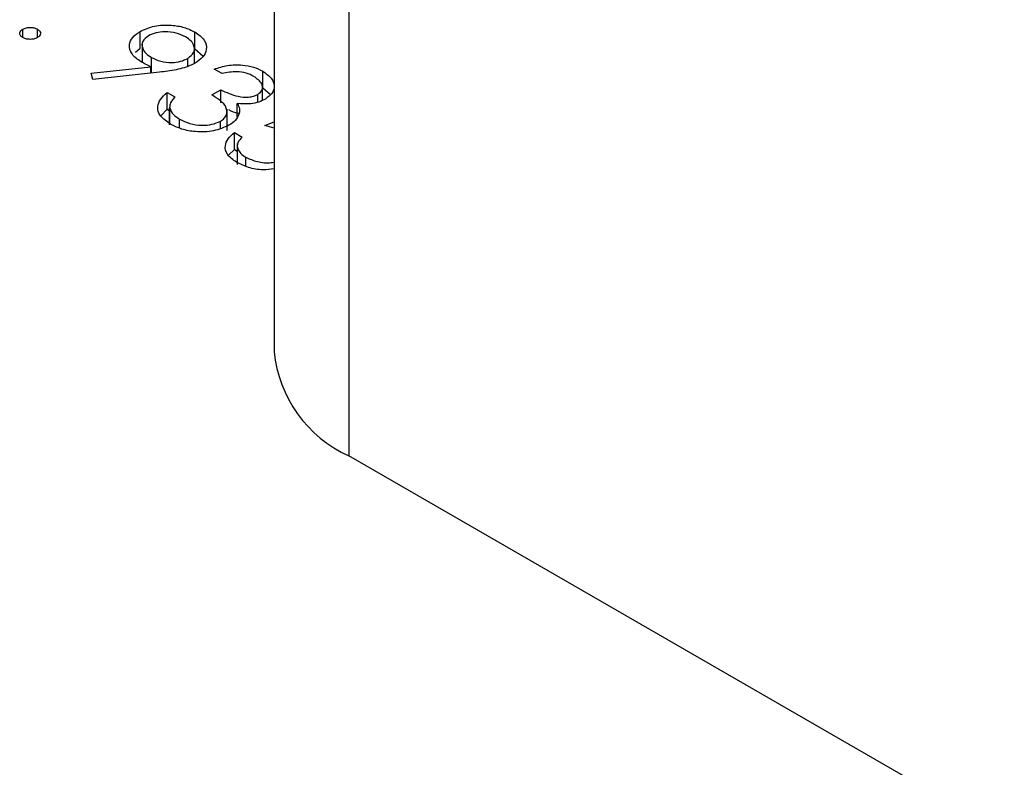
# Model space of a CAD drawing. Header units: inches. Extents: x 1694 to 2505, y -239 to -56.
# Tile 107 of 179: x 1828.317 to 1829.271, y -203.282 to -202.558. Entities that reach past the tile are written whole.
import ezdxf

# ---------------------------------------------------------------- set-up
doc = ezdxf.new("R2010")
doc.units = ezdxf.units.IN
doc.header["$LTSCALE"] = 0.5
doc.header["$MEASUREMENT"] = 0
doc.layers.add('SID-M-S', color=105, linetype='Continuous')

msp = doc.modelspace()

# ---------------------------------------------------------------- linework, layer by layer
at = {"layer": 'SID-M-S'}
for p, q in [((1828.56317, -201.55647), (1828.56317, -202.87926)), ((1828.63566, -201.6575), (1828.63566, -202.98029)), ((1828.31964, -202.57487), (1828.31964, -202.56671)), ((1828.33379, -202.57487), (1828.33379, -202.56671)), ((1828.43344, -202.58517), (1828.43344, -202.56884)), ((1828.48644, -202.58576), (1828.48644, -202.56943)), ((1828.4288, -202.58894), (1828.43344, -202.58517)), ((1828.43526, -202.57989), (1828.43526, -202.59887)), ((1828.48596, -202.59995), (1828.48596, -202.5839)), ((1828.48644, -202.58576), (1828.49441, -202.59283)), ((1828.44441, -202.60922), (1828.44441, -202.59414)), ((1828.47956, -202.60261), (1828.47956, -202.59497)), ((1828.38578, -202.60942), (1828.44386, -202.60313)), ((1828.44386, -202.60928), (1828.44386, -202.60313)), ((1828.51274, -202.60973), (1828.50512, -202.60533)), ((1828.55214, -202.62368), (1828.55214, -202.60735)), ((1828.38763, -202.61538), (1828.38578, -202.60942)), ((1828.45197, -202.6084), (1828.38763, -202.61538)), ((1828.50295, -202.63045), (1828.51165, -202.62543)), ((1828.51165, -202.63811), (1828.51165, -202.62543)), ((1828.55194, -202.63568), (1828.55194, -202.62323)), ((1828.55214, -202.62368), (1828.55971, -202.63009)), ((1828.45943, -202.62794), (1828.46705, -202.63233)), ((1828.45943, -202.64427), (1828.45943, -202.62794)), ((1828.54729, -202.6375), (1828.54729, -202.62997)), ((1828.45329, -202.65078), (1828.45943, -202.64427)), ((1828.45943, -202.64427), (1828.46188, -202.64568)), ((1828.46188, -202.64182), (1828.46188, -202.65815)), ((1828.46197, -202.65927), (1828.46197, -202.64294)), ((1828.51755, -202.66474), (1828.51755, -202.64433)), ((1828.52751, -202.65169), (1828.52751, -202.63874)), ((1828.47155, -202.66254), (1828.47155, -202.65377)), ((1828.51111, -202.66278), (1828.51111, -202.65588)), ((1828.55408, -202.65997), (1828.56317, -202.6565)), ((1828.56317, -202.66256), (1828.55408, -202.65997)), ((1828.5247, -202.66687), (1828.53232, -202.67127)), ((1828.5247, -202.68321), (1828.5247, -202.66687)), ((1828.51891, -202.68895), (1828.5247, -202.68321)), ((1828.5247, -202.68321), (1828.52746, -202.68479)), ((1828.52746, -202.67747), (1828.52746, -202.69789)), ((1828.5358, -202.69954), (1828.5358, -202.69087)), ((1831.19892, -204.46003), (1828.63566, -202.98029))]:
    msp.add_line(p, q, dxfattribs=at)
msp.add_arc((1828.68703, -202.86691), 0.12448, 185.6948, 245.62534, dxfattribs=at)
for points, knots in [([(1828.31964, -202.57487), (1828.31873, -202.5742), (1828.31691, -202.57285), (1828.31653, -202.57041), (1828.31742, -202.56826), (1828.3189, -202.56722), (1828.31964, -202.56671)], [0, 0, 0, 0, 0.2795812, 0.5591432, 0.7795754, 1, 1, 1, 1]), ([(1828.31964, -202.56671), (1828.32081, -202.56618), (1828.32314, -202.56512), (1828.32737, -202.56489), (1828.33111, -202.56541), (1828.33289, -202.56628), (1828.33379, -202.56671)], [0, 0, 0, 0, 0.279576, 0.559284, 0.779552, 1, 1, 1, 1]), ([(1828.33379, -202.56671), (1828.33471, -202.56738), (1828.33657, -202.56872), (1828.33691, -202.57117), (1828.33606, -202.57333), (1828.33454, -202.57436), (1828.33379, -202.57487)], [0, 0, 0, 0, 0.2796016, 0.559212, 0.7794752, 1, 1, 1, 1]), ([(1828.43429, -202.59835), (1828.43092, -202.59594), (1828.42418, -202.59111), (1828.42231, -202.58231), (1828.42532, -202.57443), (1828.43073, -202.5707), (1828.43344, -202.56884)], [0, 0, 0, 0, 0.279814, 0.559489, 0.779635, 1, 1, 1, 1]), ([(1828.43344, -202.56884), (1828.43783, -202.56684), (1828.44659, -202.56285), (1828.4626, -202.56226), (1828.47639, -202.5646), (1828.48309, -202.56782), (1828.48644, -202.56943)], [0, 0, 0, 0, 0.2795384, 0.558851, 0.7794523, 1, 1, 1, 1]), ([(1828.33379, -202.57487), (1828.33262, -202.5754), (1828.33029, -202.57646), (1828.32606, -202.57667), (1828.32232, -202.57616), (1828.32054, -202.5753), (1828.31964, -202.57487)], [0, 0, 0, 0, 0.279469, 0.559358, 0.779674, 1, 1, 1, 1]), ([(1828.44148, -202.57299), (1828.43921, -202.57479), (1828.43466, -202.57842), (1828.43516, -202.58484), (1828.43847, -202.59021), (1828.44243, -202.59283), (1828.44441, -202.59414)], [0, 0, 0, 0, 0.278472, 0.558424, 0.779098, 1, 1, 1, 1]), ([(1828.47735, -202.57422), (1828.47445, -202.57284), (1828.46864, -202.57009), (1828.45814, -202.56897), (1828.44841, -202.56978), (1828.44379, -202.57192), (1828.44148, -202.57299)], [0, 0, 0, 0, 0.280092, 0.560011, 0.780131, 1, 1, 1, 1]), ([(1828.47956, -202.59497), (1828.48181, -202.59321), (1828.48633, -202.58969), (1828.48616, -202.58341), (1828.48316, -202.57809), (1828.47929, -202.57551), (1828.47735, -202.57422)], [0, 0, 0, 0, 0.278722, 0.558569, 0.779171, 1, 1, 1, 1]), ([(1828.48644, -202.56943), (1828.48985, -202.57191), (1828.49665, -202.57689), (1828.49847, -202.58593), (1828.49482, -202.59389), (1828.48938, -202.59773), (1828.48666, -202.59966)], [0, 0, 0, 0, 0.27973, 0.559163, 0.779612, 1, 1, 1, 1]), ([(1828.44441, -202.59414), (1828.44724, -202.59553), (1828.45288, -202.5983), (1828.46335, -202.59931), (1828.47282, -202.59818), (1828.47731, -202.59604), (1828.47956, -202.59497)], [0, 0, 0, 0, 0.280319, 0.55953, 0.779753, 1, 1, 1, 1]), ([(1828.44386, -202.60313), (1828.442, -202.60229), (1828.43868, -202.60078), (1828.43563, -202.5991), (1828.43429, -202.59835)], [0, 0, 0, 0, 0.559944, 1, 1, 1, 1]), ([(1828.48666, -202.59966), (1828.48328, -202.60125), (1828.4777, -202.60389), (1828.46837, -202.60606), (1828.46026, -202.60743), (1828.45473, -202.60808), (1828.45197, -202.6084)], [0, 0, 0, 0, 0.339295, 0.559425, 0.779695, 1, 1, 1, 1]), ([(1828.50512, -202.60533), (1828.50936, -202.60401), (1828.51783, -202.60138), (1828.53153, -202.60096), (1828.54352, -202.60309), (1828.54926, -202.60593), (1828.55214, -202.60735)], [0, 0, 0, 0, 0.280288, 0.55968, 0.779747, 1, 1, 1, 1]), ([(1828.55214, -202.60735), (1828.55521, -202.60955), (1828.56134, -202.61394), (1828.5641, -202.62183), (1828.56192, -202.62911), (1828.55722, -202.63263), (1828.55488, -202.63438)], [0, 0, 0, 0, 0.280085, 0.559868, 0.780099, 1, 1, 1, 1]), ([(1828.54354, -202.61243), (1828.54116, -202.61126), (1828.5364, -202.60892), (1828.52514, -202.60732), (1828.51744, -202.60881), (1828.51274, -202.60973)], [0, 0, 0, 0, 0.280636, 0.560364, 1, 1, 1, 1]), ([(1828.54729, -202.62997), (1828.54909, -202.62844), (1828.55268, -202.62537), (1828.55168, -202.61844), (1828.54662, -202.61471), (1828.54354, -202.61243)], [0, 0, 0, 0, 0.278859, 0.560074, 1, 1, 1, 1]), ([(1828.51165, -202.62543), (1828.51689, -202.62794), (1828.52474, -202.6317), (1828.53675, -202.63289), (1828.54338, -202.63184), (1828.54599, -202.63059), (1828.54729, -202.62997)], [0, 0, 0, 0, 0.499418, 0.749016, 0.874544, 1, 1, 1, 1]), ([(1828.46271, -202.65872), (1828.45916, -202.65628), (1828.45207, -202.65139), (1828.4494, -202.64233), (1828.45263, -202.6343), (1828.45717, -202.63006), (1828.45943, -202.62794)], [0, 0, 0, 0, 0.279886, 0.558979, 0.779263, 1, 1, 1, 1]), ([(1828.46705, -202.63233), (1828.46536, -202.63421), (1828.46234, -202.63755), (1828.46208, -202.64129), (1828.46197, -202.64294)], [0, 0, 0, 0, 0.560694, 1, 1, 1, 1]), ([(1828.51111, -202.65588), (1828.51246, -202.65496), (1828.51518, -202.65311), (1828.51788, -202.64849), (1828.5173, -202.63972), (1828.50869, -202.63416), (1828.50295, -202.63045)], [0, 0, 0, 0, 0.125587, 0.251191, 0.500605, 1, 1, 1, 1]), ([(1828.55488, -202.63438), (1828.55278, -202.63544), (1828.54858, -202.63754), (1828.53901, -202.63953), (1828.53187, -202.63904), (1828.52751, -202.63874)], [0, 0, 0, 0, 0.280508, 0.560792, 1, 1, 1, 1]), ([(1828.46197, -202.64294), (1828.46288, -202.64523), (1828.46451, -202.64932), (1828.4694, -202.65241), (1828.47155, -202.65377)], [0, 0, 0, 0, 0.558748, 1, 1, 1, 1]), ([(1828.51903, -202.64453), (1828.5219, -202.64612), (1828.52504, -202.64786), (1828.52912, -202.64812), (1828.52947, -202.64814)], [0, 0, 0, 0, 0.915503, 1, 1, 1, 1]), ([(1828.52751, -202.63874), (1828.52845, -202.64048), (1828.53014, -202.64358), (1828.52967, -202.64681), (1828.52946, -202.64823)], [0, 0, 0, 0, 0.5597945, 1, 1, 1, 1]), ([(1828.47155, -202.65377), (1828.47469, -202.65536), (1828.48096, -202.65852), (1828.49247, -202.66009), (1828.50334, -202.65938), (1828.50852, -202.65705), (1828.51111, -202.65588)], [0, 0, 0, 0, 0.280599, 0.560151, 0.780303, 1, 1, 1, 1]), ([(1828.52946, -202.64823), (1828.52849, -202.65067), (1828.52676, -202.65503), (1828.52169, -202.65838), (1828.51945, -202.65986)], [0, 0, 0, 0, 0.559419, 1, 1, 1, 1]), ([(1828.51945, -202.65986), (1828.51468, -202.66191), (1828.50513, -202.66602), (1828.48801, -202.6667), (1828.47333, -202.66397), (1828.46626, -202.66047), (1828.46271, -202.65872)], [0, 0, 0, 0, 0.279304, 0.558838, 0.779277, 1, 1, 1, 1]), ([(1828.52666, -202.69564), (1828.52339, -202.69332), (1828.51687, -202.68869), (1828.51514, -202.6802), (1828.51797, -202.67269), (1828.52246, -202.66881), (1828.5247, -202.66687)], [0, 0, 0, 0, 0.279625, 0.559019, 0.77938, 1, 1, 1, 1]), ([(1828.53232, -202.67127), (1828.53058, -202.67303), (1828.5271, -202.67655), (1828.52744, -202.68235), (1828.53051, -202.68724), (1828.53404, -202.68966), (1828.5358, -202.69087)], [0, 0, 0, 0, 0.28005, 0.559166, 0.779583, 1, 1, 1, 1]), ([(1828.5358, -202.69087), (1828.53933, -202.69244), (1828.54639, -202.6956), (1828.55696, -202.69665), (1828.56219, -202.69574), (1828.56317, -202.69557)], [0, 0, 0, 0, 0.448573, 0.897343, 1, 1, 1, 1]), ([(1828.56317, -202.70203), (1828.55959, -202.70252), (1828.55122, -202.70366), (1828.53781, -202.70109), (1828.53038, -202.69745), (1828.52666, -202.69564)], [0, 0, 0, 0, 0.271671, 0.635485, 1, 1, 1, 1])]:
    msp.add_open_spline(points, degree=3, knots=knots, dxfattribs=at)

doc.saveas('drawing.dxf')
